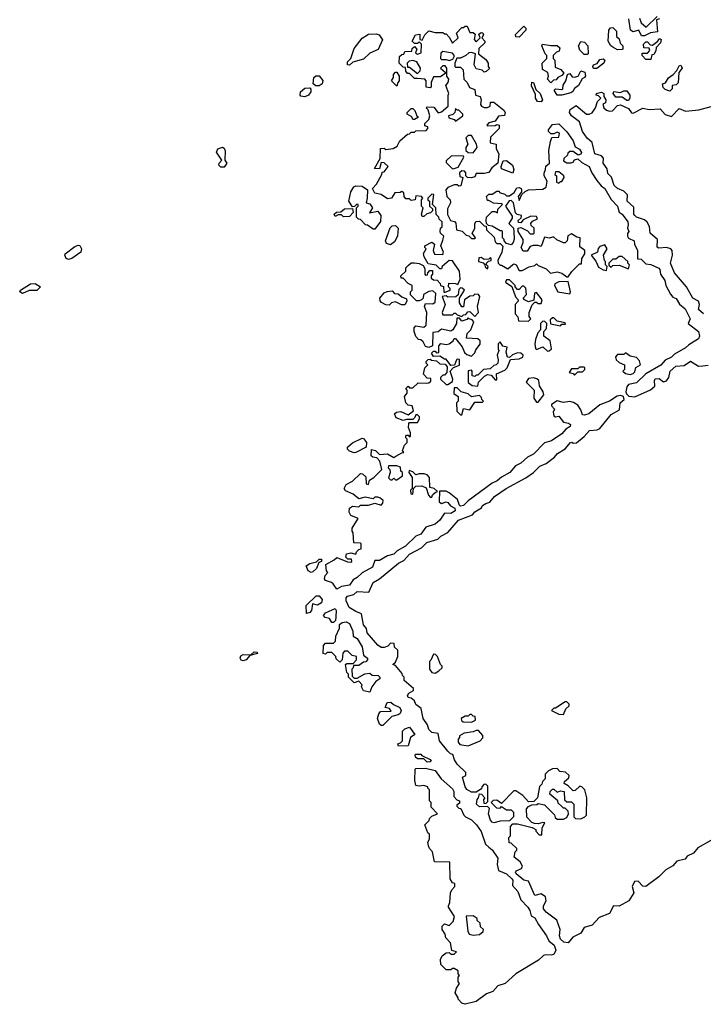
# Model space of a CAD drawing. Extents: x 2380107 to 2585170, y 384273 to 546161.
# Tile 54 of 256: x 2463607 to 2467916, y 454353 to 460560. Entities that reach past the tile are written whole.
import ezdxf

# ---------------------------------------------------------------- set-up
doc = ezdxf.new("R2010")
doc.units = 0

msp = doc.modelspace()

# ---------------------------------------------------------------- linework, layer by layer
at = {"layer": '0CON05XD'}
for points in [[(2467640, 460565), (2467621.7, 460558.3), (2467627, 460483), (2467583.6, 460476.4), (2467545, 460457.5), (2467527.5, 460457.5), (2467510, 460495), (2467475, 460483.8), (2467456.7, 460495), (2467447.5, 460565)], [(2467515, 460570), (2467525, 460540), (2467556.4, 460513.6), (2467625, 460580)], [(2466440, 458675), (2466435, 458680), (2466425, 458670), (2466395, 458660), (2466378.3, 458678.3), (2466361.7, 458678.3), (2466360, 458645), (2466337.5, 458605), (2466325, 458597.5), (2466265, 458610), (2466245, 458592.5), (2466211.7, 458588.3), (2466210, 458505), (2466187, 458493), (2466165, 458500), (2466149.3, 458529.3), (2466135, 458542.5), (2466120, 458545), (2466103, 458563), (2466092.5, 458595), (2466092.5, 458617.5), (2466105, 458630), (2466155, 458622.5), (2466170, 458635), (2466172.5, 458715), (2466158.3, 458751.7), (2466165, 458770), (2466211.7, 458768.3), (2466225, 458780), (2466230, 458835), (2466211.7, 458851.7), (2466185, 458847.5), (2466151.7, 458828.3), (2466150, 458805), (2466140, 458795), (2466125, 458787.5), (2466108.3, 458788.3), (2466070, 458825), (2466070, 458845), (2466080, 458855), (2466080, 458885), (2466055, 458897.5), (2466025, 458930), (2466011.7, 458931.7), (2466010, 458945), (2466040, 458975), (2466040, 458995), (2466057, 459013), (2466075, 459027.5), (2466095, 459027.5), (2466125, 459022.5), (2466150, 459010), (2466161.7, 458991.7), (2466160, 458955), (2466165, 458950), (2466178.3, 458951.7), (2466180, 458965), (2466191.7, 458978.3), (2466208.3, 458978.3), (2466210, 458955), (2466200, 458945), (2466201.7, 458931.7), (2466215, 458920), (2466238.3, 458918.3), (2466257, 458897), (2466260, 458885), (2466278.3, 458878.3), (2466280, 458845), (2466285, 458840), (2466320, 458855), (2466320, 458865), (2466310, 458875), (2466311.7, 458898.3), (2466355, 458897.5), (2466368.3, 458891.7), (2466382.5, 458925), (2466380, 458975), (2466335, 459040), (2466315, 459042.5), (2466270, 459005), (2466265, 458990), (2466255, 458990), (2466231.7, 459011.7), (2466181.7, 459021.7), (2466157.5, 459065), (2466153, 459087), (2466170, 459115), (2466160, 459125), (2466160, 459135), (2466205, 459156.7), (2466222.5, 459145), (2466212.5, 459105), (2466221.7, 459081.7), (2466275, 459080), (2466277.5, 459095), (2466262.5, 459135), (2466275, 459170), (2466280, 459195), (2466260, 459215), (2466257.5, 459225), (2466260, 459245), (2466270, 459255), (2466270, 459285), (2466251.7, 459301.7), (2466250, 459315), (2466233, 459333), (2466230, 459375), (2466210, 459395), (2466218.3, 459458.3), (2466205, 459460), (2466180, 459435), (2466180, 459425), (2466190, 459415), (2466190, 459385), (2466208.3, 459368.3), (2466210, 459355), (2466197, 459343), (2466173, 459337), (2466155, 459320), (2466145, 459320), (2466140, 459335), (2466150, 459375), (2466140, 459385), (2466140, 459425), (2466147.5, 459435), (2466140, 459445), (2466105, 459450), (2466100, 459425), (2466075, 459420), (2466065, 459430), (2466041.7, 459431.7), (2466030, 459445), (2466028.3, 459468.3), (2466015, 459477.5), (2466005, 459470), (2465971.7, 459468.3), (2465950, 459435), (2465925, 459430), (2465885, 459457.5), (2465845, 459467.5), (2465830, 459495), (2465857, 459523), (2465890, 459585), (2465891.7, 459598.3), (2465905, 459600), (2465930, 459635), (2465905, 459657.5), (2465885, 459660), (2465875, 459620), (2465842.5, 459622.5), (2465880, 459685), (2465881.7, 459748.3), (2465905, 459750), (2465915, 459742.5), (2465961.7, 459748.3), (2465986.7, 459763.3), (2466003.6, 459796.4), (2466051.7, 459838.3), (2466065, 459840), (2466075, 459850), (2466095, 459850), (2466105, 459860), (2466168.3, 459861.7), (2466180, 459875), (2466180, 459885), (2466161.7, 459891.7), (2466160, 459905), (2466185, 459930), (2466192.5, 459955), (2466181.7, 459991.7), (2466170, 460005), (2466175, 460010), (2466218.3, 460008.3), (2466245, 459972.5), (2466265, 459980), (2466307.5, 460015), (2466307.5, 460085), (2466312.5, 460095), (2466292.5, 460145), (2466307.5, 460165), (2466312.5, 460185), (2466300, 460205), (2466300, 460255), (2466288.3, 460268.3), (2466275, 460270), (2466260, 460255), (2466288.3, 460228.3), (2466288.3, 460221.7), (2466259.3, 460200.7), (2466215, 460200), (2466200, 460165), (2466200, 460135), (2466195, 460130), (2466170, 460135), (2466170, 460175), (2466160, 460185), (2466115, 460190), (2466095, 460190), (2466065, 460220), (2466051.7, 460221.7), (2466040, 460235), (2466038.3, 460258.3), (2466025, 460260), (2466000, 460285), (2466001.7, 460328.3), (2466015, 460340), (2466028.3, 460341.7), (2466035, 460360), (2466078.3, 460361.7), (2466081.7, 460378.3), (2466095, 460390), (2466110, 460375), (2466101.7, 460351.7), (2466115, 460342.5), (2466138.3, 460351.7), (2466140, 460405), (2466125, 460420), (2466115, 460410), (2466095, 460410), (2466080, 460425), (2466102.5, 460465), (2466128.3, 460468.3), (2466130, 460435), (2466145, 460430), (2466160, 460465), (2466185, 460490), (2466225, 460480), (2466275, 460480), (2466285, 460470), (2466295, 460470), (2466315, 460450), (2466335, 460412.5), (2466370, 460445), (2466360, 460475), (2466395, 460510), (2466405, 460510), (2466415, 460520), (2466428.3, 460518.3), (2466445, 460480), (2466465, 460480), (2466478.3, 460468.3), (2466472.5, 460435), (2466485, 460420), (2466510, 460445), (2466501.7, 460468.3), (2466515, 460480), (2466526.4, 460476.4), (2466530, 460465), (2466520, 460445), (2466540, 460425), (2466540, 460415), (2466501.7, 460378.3), (2466500, 460345), (2466545, 460310), (2466560, 460285), (2466560, 460265), (2466568.3, 460251.7), (2466547, 460233), (2466535, 460230), (2466521.7, 460241.7), (2466485, 460250), (2466472.5, 460275), (2466480, 460345), (2466455, 460352.5), (2466438.3, 460351.7), (2466420, 460335), (2466385, 460317.5), (2466362.5, 460317.5), (2466350, 460285), (2466350, 460265), (2466355, 460260), (2466385, 460260), (2466403, 460243), (2466407.5, 460185), (2466427.5, 460165), (2466441.7, 460131.7), (2466475, 460120), (2466480, 460085), (2466510, 460075), (2466516.7, 460055), (2466512.5, 460025), (2466517.5, 460015), (2466535, 460006.2), (2466555, 460006.7), (2466572.5, 460015), (2466575, 460040), (2466595, 460040), (2466659.3, 459989.3), (2466667.5, 459975), (2466663, 459957), (2466625, 459952.5), (2466605, 459920), (2466565, 459910), (2466552.5, 459895), (2466555, 459890), (2466605, 459892.5), (2466615, 459900), (2466630, 459895), (2466630, 459875), (2466575, 459820), (2466573, 459783), (2466610, 459775), (2466610, 459745), (2466627.5, 459715), (2466620, 459655), (2466583.6, 459626.4), (2466565, 459597.5), (2466535, 459590), (2466485, 459590), (2466475, 459570), (2466455, 459562.5), (2466430, 459565), (2466420, 459575), (2466420, 459595), (2466410, 459605), (2466393, 459607), (2466380, 459595), (2466381.7, 459571.7), (2466400, 459565), (2466387.5, 459512.5), (2466375, 459510), (2466365, 459520), (2466345, 459520), (2466305, 459502.5), (2466293, 459487), (2466300, 459445), (2466320, 459425), (2466322.5, 459405), (2466303, 459367), (2466303, 459333), (2466323.6, 459293.6), (2466347, 459287), (2466357, 459277), (2466360, 459235), (2466397, 459227), (2466421.7, 459201.7), (2466438.3, 459198.3), (2466455, 459180), (2466475, 459180), (2466480, 459185), (2466460, 459215), (2466477, 459243), (2466477, 459273), (2466483, 459287), (2466505, 459290), (2466535, 459260), (2466548.3, 459258.3), (2466550, 459235), (2466598.3, 459188.3), (2466605, 459160), (2466615, 459150), (2466635, 459150), (2466651.7, 459131.7), (2466647, 459093), (2466620, 459045), (2466622.5, 459025), (2466635, 459012.5), (2466645, 459012.5), (2466685, 458990), (2466715, 459017.5), (2466725, 459020), (2466737.5, 459015), (2466755, 458980), (2466775, 458980), (2466818.3, 459001.7), (2466855, 459010), (2466865, 459020), (2466875, 459010), (2466925, 458990), (2466953, 458963), (2466995, 458970), (2467025, 458962.5), (2467055, 458940), (2467065, 458940), (2467087, 458973), (2467135, 459020), (2467148.3, 459021.7), (2467150, 459055), (2467170, 459085), (2467170, 459105), (2467138.3, 459128.3), (2467140, 459185), (2467118.3, 459188.3), (2467085, 459210), (2467061.7, 459198.3), (2467057.5, 459165), (2467045, 459152.5), (2467035, 459152.5), (2466993, 459173), (2466975, 459190), (2466965, 459190), (2466945, 459182.5), (2466915, 459190), (2466895, 459130), (2466875, 459137.5), (2466843, 459137), (2466825, 459130), (2466805, 459100), (2466781.7, 459101.7), (2466767.5, 459125), (2466780, 459155), (2466780, 459175), (2466750, 459225), (2466750, 459245), (2466765, 459250), (2466808.3, 459228.3), (2466825, 459210), (2466845, 459210), (2466850, 459215), (2466850, 459245), (2466831.7, 459261.7), (2466830, 459275), (2466840, 459290), (2466870, 459305), (2466865, 459320), (2466828.3, 459321.7), (2466781.7, 459298.3), (2466765, 459280), (2466751.7, 459281.7), (2466750, 459295), (2466768.3, 459311.7), (2466770, 459325), (2466742.5, 459332.5), (2466731.7, 459341.7), (2466720, 459405), (2466705, 459420), (2466691.7, 459418.3), (2466670, 459385), (2466711.7, 459321.7), (2466711.7, 459308.3), (2466690, 459275), (2466720, 459245), (2466722.5, 459225), (2466723, 459177), (2466717.5, 459155), (2466705, 459140), (2466675, 459150), (2466660, 459165), (2466660, 459175), (2466650, 459185), (2466650, 459225), (2466645, 459230), (2466635, 459230), (2466585, 459257.5), (2466561.7, 459261.7), (2466550, 459275), (2466547.5, 459295), (2466550, 459315), (2466585, 459350), (2466601.7, 459351.7), (2466618.3, 459341.7), (2466620, 459365), (2466650, 459395), (2466645, 459400), (2466593, 459403), (2466565, 459420), (2466555, 459420), (2466550, 459445), (2466565, 459460), (2466585, 459460), (2466615, 459480), (2466630, 459480), (2466631.7, 459471.7), (2466665, 459460), (2466675, 459450), (2466695, 459450), (2466725, 459470), (2466740.7, 459499.3), (2466755, 459502.5), (2466767.5, 459495), (2466770, 459485), (2466770, 459475), (2466750, 459445), (2466755, 459420), (2466771.7, 459458.3), (2466793, 459477), (2466815, 459487.5), (2466905, 459492.5), (2466926.4, 459503.6), (2466931.7, 459541.7), (2466912.5, 459575), (2466913, 459593), (2466922.5, 459615), (2466923, 459637), (2466947.5, 459655), (2466942.5, 459735), (2466952.5, 459792.5)], [(2466755, 460448.8), (2466735, 460451.2), (2466733.4, 460466.6), (2466785, 460520), (2466796.7, 460506.7), (2466797.5, 460495), (2466755, 460448.8)], [(2467375, 460370), (2467345, 460386.7), (2467333.8, 460395), (2467317.5, 460425), (2467320, 460495), (2467331.7, 460508.3), (2467345, 460510), (2467368.3, 460488.3), (2467370, 460455), (2467385, 460440), (2467393, 460413), (2467410, 460395), (2467410, 460375), (2467405, 460372.5), (2467375, 460370)], [(2465685, 460272.5), (2465673.3, 460275), (2465672.5, 460295), (2465693.6, 460316.4), (2465715, 460377.5), (2465766.1, 460443.9), (2465805, 460468.8), (2465855, 460471.2), (2465873.9, 460463.9), (2465893.3, 460433.3), (2465867.3, 460372.7), (2465815, 460349.5), (2465775, 460310.8), (2465707.7, 460292.3), (2465685, 460272.5)], [(2467185, 460340), (2467165, 460340), (2467138.3, 460368.3), (2467130, 460395), (2467145, 460422.5), (2467168.3, 460418.3), (2467187.5, 460395), (2467190, 460345), (2467185, 460340)], [(2467585, 460310), (2467555, 460310), (2467530, 460335), (2467531.7, 460348.3), (2467565, 460350), (2467580, 460365), (2467575, 460380), (2467541.7, 460381.7), (2467540, 460405), (2467555, 460420), (2467565, 460420), (2467581.7, 460401.7), (2467595, 460400), (2467630, 460425), (2467635, 460440), (2467645, 460440), (2467650, 460435), (2467647.5, 460415), (2467620, 460385), (2467617, 460363), (2467605, 460340), (2467591.7, 460338.3), (2467585, 460310)], [(2466315, 460302.5), (2466338.3, 460311.7), (2466347.5, 460332.5), (2466335, 460350), (2466275, 460360), (2466261.7, 460348.3), (2466260, 460315), (2466265, 460310), (2466295, 460310), (2466315, 460302.5)], [(2466955, 460162.5), (2466933.3, 460185), (2466940, 460205), (2466937, 460227), (2466902.5, 460245), (2466900, 460285), (2466930, 460315), (2466930, 460335), (2466920, 460345), (2466897.5, 460395), (2466903.6, 460406.4), (2466955, 460396.7), (2466995, 460397.5), (2467011.7, 460381.7), (2467008.3, 460361.7), (2466990, 460355), (2466970, 460335), (2466970, 460315), (2466980, 460305), (2466981.7, 460261.7), (2467017.5, 460245), (2467037.5, 460222.5), (2467025, 460207.5), (2467000, 460195), (2466988.3, 460181.7), (2466971.7, 460178.3), (2466955, 460162.5)], [(2466115, 460220), (2466131.7, 460238.3), (2466132.5, 460255), (2466110, 460295), (2466085, 460302.5), (2466061.7, 460298.3), (2466050, 460285), (2466051.7, 460261.7), (2466065, 460260), (2466115, 460220)], [(2467245, 460253.3), (2467225, 460253.3), (2467220, 460265), (2467223.3, 460275), (2467246.7, 460283.3), (2467265, 460310), (2467285, 460313.3), (2467295.9, 460305.9), (2467290, 460285), (2467245, 460253.3)], [(2465985, 460140), (2465950, 460175), (2465962.5, 460195), (2465962.5, 460215), (2465975, 460230), (2465985, 460230), (2466000, 460205), (2466000, 460175), (2465990, 460165), (2465985, 460140)], [(2467025, 460083.8), (2466995, 460084), (2466976.7, 460115), (2466985, 460123.3), (2467025, 460120), (2467030, 460125), (2467033, 460147), (2467050, 460175), (2467060, 460215), (2467075, 460220), (2467090, 460200), (2467105, 460197.5), (2467126.7, 460203.3), (2467145, 460237.5), (2467169.3, 460229.3), (2467173, 460207), (2467166.7, 460195), (2467153.6, 460186.4), (2467130, 460145), (2467103.6, 460126.4), (2467093, 460107), (2467081.7, 460098.3), (2467025, 460083.8)], [(2467705, 460110), (2467675, 460120), (2467663, 460133), (2467660, 460155), (2467678.3, 460161.7), (2467697, 460193), (2467726.4, 460213.6), (2467750, 460240), (2467765, 460270), (2467775, 460272.5), (2467782.5, 460255), (2467762.5, 460227.5), (2467757, 460163), (2467745, 460150), (2467720, 460145), (2467720, 460125), (2467705, 460110)], [(2465495, 460142.5), (2465472.9, 460142.9), (2465457.5, 460155), (2465460, 460195), (2465473, 460207), (2465495, 460206.7), (2465517, 460177), (2465514.3, 460155), (2465495, 460142.5)], [(2466895, 460042.5), (2466870, 460045), (2466857.5, 460065), (2466859.3, 460089.3), (2466833.6, 460143.6), (2466835, 460166.7), (2466846.7, 460165), (2466860, 460120), (2466887.5, 460095), (2466902.5, 460055), (2466895, 460042.5)], [(2465405, 460073.5), (2465378.8, 460078.8), (2465374, 460085), (2465376, 460105), (2465405, 460128), (2465435, 460131.2), (2465442.7, 460122.7), (2465442.2, 460105), (2465426.4, 460083.6), (2465405, 460073.5)], [(2467916.7, 458705), (2467885, 458733.3), (2467892, 458765), (2467886, 458786), (2467850, 458805), (2467811.2, 458875), (2467733.7, 458963.7), (2467708.8, 459025), (2467721.2, 459075), (2467720, 459105), (2467712.5, 459115), (2467685, 459124), (2467635, 459119.2), (2467625, 459126.7), (2467626.7, 459175), (2467581.2, 459215), (2467576.1, 459256.1), (2467563.3, 459283.3), (2467545, 459297.5), (2467495, 459314.2), (2467483.8, 459325), (2467478, 459335), (2467478.3, 459378.3), (2467436.2, 459415), (2467437.5, 459455), (2467415, 459480), (2467375, 459495.8), (2467354.6, 459514.6), (2467338.3, 459568.3), (2467315, 459590), (2467309.4, 459619.4), (2467284, 459655), (2467288, 459688), (2467275, 459701.2), (2467232, 459715), (2467216.1, 459786.1), (2467185, 459813.3), (2467154, 459855), (2467135.8, 459915.8), (2467085, 459953.8), (2467073.8, 459975), (2467077, 459993), (2467115, 460020), (2467180, 459965), (2467196.4, 459963.6), (2467215, 459972.5), (2467237.5, 460005), (2467250, 460045), (2467270, 460065), (2467255, 460080), (2467240, 460085), (2467242.5, 460095), (2467275, 460102.5), (2467290, 460095), (2467290, 460075), (2467302.5, 460055), (2467300, 460035), (2467283, 460027), (2467290, 460005), (2467305, 459990), (2467325, 459983.3), (2467343.6, 459986.4), (2467375, 460020), (2467395, 460022.5), (2467445, 460000), (2467463.6, 459973.6), (2467475, 459970), (2467535, 460003.3), (2467575, 459994), (2467645, 459997.5), (2467675, 459963.3), (2467715, 459950), (2467765, 460000), (2467805, 459983.3), (2467888.3, 459991.7), (2467965, 460013.3)], [(2467445, 460050), (2467435, 460050), (2467405, 460072.5), (2467365, 460072.5), (2467347.5, 460095), (2467353.3, 460106.7), (2467395, 460100), (2467415, 460112.5), (2467435, 460112.5), (2467452.5, 460085), (2467452.5, 460065), (2467445, 460050)], [(2466095, 459930), (2466085, 459930), (2466078.3, 459948.3), (2466050, 459965), (2466050, 459975), (2466075, 460000), (2466085, 460000), (2466098.3, 459988.3), (2466110, 459955), (2466120, 459945), (2466095, 459930)], [(2466355, 459920), (2466400, 459955), (2466400, 459965), (2466375, 459990), (2466365, 459990), (2466355, 460000), (2466350, 459975), (2466338.3, 459961.7), (2466310, 459955), (2466311.7, 459941.7), (2466345, 459930), (2466355, 459920)], [(2466952.5, 459792.5), (2466961.7, 459818.3), (2467005, 459820), (2467010, 459845), (2466995, 459850), (2466975, 459840), (2466955, 459840), (2466940, 459855), (2466940, 459865), (2466965, 459900), (2467005, 459902.5), (2467055, 459853.3), (2467095.5, 459795.5), (2467108.8, 459758.8), (2467135, 459743.8), (2467147.5, 459722.5), (2467145, 459712.5), (2467127, 459707), (2467095, 459730), (2467075, 459730), (2467061.7, 459718.3), (2467060, 459705), (2467037.5, 459685), (2467035, 459670), (2467055, 459657.5), (2467083, 459657), (2467095, 459662.5), (2467105, 459677.5), (2467125, 459683.3), (2467150.8, 459660.8), (2467196.7, 459635), (2467213.8, 459593.8), (2467245.9, 459545.9), (2467272.9, 459512.9), (2467295.6, 459495.6), (2467335.7, 459425.7), (2467375.5, 459385.5), (2467385, 459347.5), (2467405, 459333.3), (2467440, 459285), (2467443.6, 459266.4), (2467437.5, 459245), (2467447.5, 459225), (2467438.3, 459211.7), (2467437.5, 459195), (2467445, 459182.5), (2467480, 459165), (2467482.5, 459145), (2467502.5, 459105), (2467501.7, 459051.7), (2467525, 459050), (2467555, 459020), (2467585, 459017.5), (2467635, 458993.8), (2467642, 458985), (2467646, 458955), (2467673.3, 458915), (2467680, 458885), (2467709.3, 458829.3), (2467725, 458810), (2467745, 458803.3), (2467766.9, 458766.9), (2467801.7, 458738.3), (2467832.5, 458675), (2467820, 458645), (2467886, 458595), (2467893.3, 458565), (2467885, 458547.5), (2467825, 458511.2), (2467805, 458491.2), (2467735, 458452), (2467715, 458432), (2467675, 458414), (2467648.3, 458381.7), (2467553.2, 458326.8), (2467495, 458270.8), (2467445, 458260), (2467433.8, 458245), (2467428, 458215), (2467431.7, 458201.7), (2467447.7, 458187.7), (2467485, 458183.3), (2467584.2, 458225.8), (2467610.8, 458249.2), (2467608.6, 458285), (2467613.4, 458296.6), (2467637.3, 458297.3), (2467665, 458277.5), (2467685, 458282.5), (2467698.8, 458305), (2467708, 458345), (2467742.5, 458375), (2467795, 458380), (2467835, 458407.5), (2467885, 458376.7), (2467913, 458377), (2467947, 458383)], [(2466465, 459720), (2466490, 459755), (2466487.5, 459775), (2466455, 459830), (2466435, 459830), (2466420, 459815), (2466432.5, 459775), (2466420, 459755), (2466420, 459735), (2466433, 459723), (2466465, 459720)], [(2464895, 459630), (2464875, 459630), (2464862.3, 459642.3), (2464864.1, 459655.9), (2464880, 459675), (2464848, 459725), (2464856.7, 459745), (2464885, 459756), (2464895, 459750), (2464902.8, 459732.8), (2464900, 459675), (2464912.5, 459655), (2464895, 459630)], [(2466335, 459620), (2466345, 459622.5), (2466370, 459630), (2466407, 459693), (2466405, 459700), (2466328.3, 459701.7), (2466295, 459670), (2466295, 459660), (2466335, 459620)], [(2466715, 459592.5), (2466645, 459620), (2466642.5, 459635), (2466655, 459670), (2466675, 459672.5), (2466713, 459643), (2466722.5, 459615), (2466715, 459592.5)], [(2467005, 459530), (2467015, 459540), (2467025, 459540), (2467040, 459565), (2467037.5, 459575), (2467005, 459600), (2466985, 459600), (2466980, 459585), (2466990, 459575), (2466990, 459535), (2467005, 459530)], [(2465845, 459240), (2465835, 459240), (2465800, 459265), (2465787.5, 459267.5), (2465755, 459300), (2465741.7, 459301.7), (2465730, 459315), (2465730, 459375), (2465740, 459385), (2465740, 459395), (2465733, 459397), (2465718.3, 459381.7), (2465705, 459380), (2465682.5, 459415), (2465693.3, 459475), (2465713.6, 459506.4), (2465725, 459512.5), (2465765, 459510), (2465798.3, 459488.3), (2465797.5, 459435), (2465790, 459405), (2465815, 459400), (2465830, 459375), (2465811.7, 459341.7), (2465865, 459352.5), (2465882.5, 459325), (2465881.7, 459288.3), (2465845, 459240)], [(2465648.3, 459318.3), (2465635, 459330), (2465615, 459330), (2465595, 459320), (2465590, 459335), (2465603, 459347), (2465631.7, 459348.3), (2465655, 459366.7), (2465705, 459370), (2465710, 459345), (2465685, 459320), (2465648.3, 459318.3)], [(2465945, 459140), (2465920, 459150), (2465912.5, 459165), (2465941.7, 459248.3), (2465955, 459260), (2465975, 459262.5), (2465992.5, 459245), (2465987.5, 459195), (2465969.3, 459160.7), (2465945, 459140)], [(2463915, 459047.5), (2463899.2, 459055), (2463890.8, 459075), (2463893.8, 459085), (2463955, 459130), (2463975, 459138.8), (2463985, 459136.7), (2463996.7, 459115), (2463991.1, 459095), (2463935, 459053.8), (2463915, 459047.5)], [(2467305, 458980), (2467310, 459005), (2467300, 459015), (2467300, 459035), (2467293, 459043), (2467287.5, 459075), (2467310, 459115), (2467295, 459140), (2467265, 459130), (2467253, 459117), (2467250, 459095), (2467210, 459075), (2467238.3, 459038.3), (2467255, 459000), (2467285, 458982.5), (2467305, 458980)], [(2466555, 458990), (2466560, 459005), (2466550, 459015), (2466550, 459025), (2466561.7, 459038.3), (2466578.3, 459041.7), (2466580, 459055), (2466575, 459060), (2466565, 459050), (2466535, 459047.5), (2466515, 459060), (2466501.7, 459058.3), (2466500, 459035), (2466528.3, 459028.3), (2466540, 459015), (2466541.7, 459001.7), (2466555, 458990)], [(2467445, 458990), (2467450, 459015), (2467440, 459025), (2467440, 459035), (2467405, 459067.5), (2467385, 459067.5), (2467365, 459050), (2467345, 459050), (2467320, 459025), (2467321.7, 459011.7), (2467335, 459000), (2467345, 459010), (2467385, 459012.5), (2467445, 458990)], [(2463625, 458834.2), (2463606.7, 458845), (2463611.2, 458855), (2463675, 458895.8), (2463705, 458898), (2463737.5, 458875), (2463715, 458853.8), (2463667.3, 458852.7), (2463625, 458834.2)], [(2466475, 458690), (2466500, 458715), (2466493, 458753), (2466507.5, 458815), (2466498.3, 458828.3), (2466475, 458830), (2466465, 458820), (2466445, 458817.5), (2466410, 458795), (2466405, 458750), (2466395, 458750), (2466380, 458775), (2466380, 458805), (2466410, 458855), (2466397, 458867), (2466385, 458870), (2466375, 458860), (2466370, 458825), (2466357, 458813), (2466305, 458810), (2466295, 458820), (2466270, 458815), (2466290, 458765), (2466270, 458715), (2466275, 458700), (2466335, 458700), (2466345, 458710), (2466355, 458710), (2466365, 458700), (2466395, 458690), (2466405, 458700), (2466418.3, 458701.7), (2466431.7, 458718.3), (2466445, 458720), (2466475, 458690)], [(2466815, 458660), (2466830, 458675), (2466818.3, 458688.3), (2466817.5, 458715), (2466837.5, 458762.5), (2466855, 458780), (2466865, 458780), (2466875, 458770), (2466895, 458770), (2466900, 458795), (2466865, 458840), (2466853, 458837), (2466848.3, 458791.7), (2466815, 458782.5), (2466790, 458795), (2466780, 458805), (2466801.7, 458828.3), (2466798.3, 458868.3), (2466785, 458880), (2466775, 458880), (2466755, 458860), (2466745, 458860), (2466730, 458875), (2466730, 458885), (2466695, 458920), (2466675, 458920), (2466670, 458905), (2466708.3, 458878.3), (2466733.3, 458813.3), (2466750, 458795), (2466750, 458785), (2466730, 458765), (2466730, 458705), (2466747, 458687), (2466751.7, 458661.7), (2466815, 458660)], [(2467075, 458832.5), (2467080, 458845), (2467065, 458910), (2467005, 458907.5), (2466980, 458895), (2466977.5, 458885), (2467000, 458845), (2467075, 458832.5)], [(2465935, 458760), (2465915, 458762.5), (2465887, 458777), (2465878.3, 458788.3), (2465877.5, 458805), (2465905, 458837.5), (2465923, 458847), (2465955, 458850), (2465970, 458835), (2465991.7, 458831.7), (2466015, 458812.5), (2466045, 458800), (2466047.5, 458785), (2466035, 458763.3), (2466013.6, 458763.6), (2465975, 458782.5), (2465950, 458775), (2465935, 458760)], [(2467065, 454740.8), (2467037.5, 454745), (2467016.2, 454765), (2467010, 454785), (2467013.3, 454825), (2466993, 454883), (2466925, 454933.3), (2466908.8, 454955), (2466908.8, 454975), (2466926.7, 455005), (2466920.5, 455030.5), (2466895, 455048.8), (2466855, 455040), (2466815, 455130), (2466785, 455136.7), (2466736.2, 455175), (2466732, 455185), (2466735.9, 455194.1), (2466770, 455210), (2466776.7, 455225), (2466761.7, 455251.7), (2466725, 455280), (2466730, 455315), (2466740, 455325), (2466740, 455335), (2466705, 455370), (2466691.7, 455371.7), (2466690, 455405), (2466700, 455415), (2466700, 455475), (2466715, 455490), (2466745, 455490), (2466837, 455467), (2466860, 455455), (2466860, 455445), (2466881.7, 455421.7), (2466898.3, 455421.7), (2466900, 455465), (2466918.3, 455498.3), (2466905, 455500), (2466875, 455490), (2466853, 455493), (2466835, 455500), (2466803, 455533), (2466802.5, 455585), (2466815, 455600), (2466835, 455610), (2466867, 455613), (2466875, 455620), (2466915, 455610), (2466978.3, 455548.3), (2466981.7, 455531.7), (2466995, 455520), (2467035, 455520), (2467055, 455530), (2467067, 455553), (2467065, 455570), (2467045, 455590), (2467035, 455590), (2467021.7, 455601.7), (2467001.7, 455621.7), (2467000, 455635), (2466948.3, 455678.3), (2466950, 455695), (2466965, 455710), (2466975, 455710), (2466995, 455690), (2467015, 455700), (2467040, 455695), (2467041.7, 455641.7), (2467055, 455630), (2467085, 455630), (2467100, 455615), (2467100, 455535), (2467110, 455525), (2467145, 455522.5), (2467170, 455535), (2467180, 455545), (2467182.5, 455655), (2467170, 455705), (2467150, 455725), (2467138.3, 455728.3), (2467108.3, 455701.7), (2467095, 455700), (2467065, 455730), (2467040, 455745), (2467041.7, 455758.3), (2467068.3, 455781.7), (2467070, 455795), (2467047, 455817), (2467011.7, 455821.7), (2466995, 455840), (2466965, 455837.5), (2466940, 455825), (2466920, 455805), (2466920, 455775), (2466901.7, 455758.3), (2466898.3, 455741.7), (2466883, 455727), (2466870, 455655), (2466848.3, 455631.7), (2466815, 455630), (2466779.3, 455669.3), (2466735, 455700), (2466721.7, 455698.3), (2466645, 455620), (2466615, 455640), (2466591.7, 455638.3), (2466580, 455625), (2466611.7, 455591.7), (2466635, 455590), (2466645, 455600), (2466675, 455580), (2466705, 455580), (2466720, 455565), (2466720, 455535), (2466695, 455510), (2466635, 455507.5), (2466595, 455497.5), (2466585, 455502.5), (2466573.8, 455515), (2466562.5, 455555), (2466568.3, 455588.3), (2466555, 455600), (2466505, 455597.5), (2466487.5, 455615), (2466490, 455645), (2466500, 455655), (2466505, 455680), (2466518.3, 455678.3), (2466540, 455655), (2466530, 455645), (2466531.7, 455621.7), (2466545, 455620), (2466558.3, 455631.7), (2466558.3, 455728.3), (2466545, 455740), (2466531.7, 455738.3), (2466520, 455725), (2466518.3, 455711.7), (2466485, 455690), (2466455, 455690), (2466425, 455706.7), (2466414, 455725), (2466397.5, 455785), (2466420, 455795), (2466420, 455815), (2466365, 455867.5), (2466347.5, 455895), (2466338.3, 455928.3), (2466323, 455933), (2466305, 455950), (2466253.3, 456015), (2466245, 456060), (2466205, 456066.7), (2466186.7, 456085), (2466177.5, 456115), (2466150, 456155), (2466137, 456217), (2466105, 456242.5), (2466096.1, 456266.1), (2466075, 456283.3), (2466055, 456287.5), (2466050.7, 456299.3), (2466060, 456315), (2466088.3, 456331.7), (2466090, 456345), (2466030, 456395), (2466030, 456415), (2466020, 456425), (2466018.3, 456438.3), (2465975, 456490), (2465960, 456495), (2465975, 456510), (2465990, 456545), (2465990, 456585), (2465970, 456605), (2465968.3, 456628.3), (2465945, 456630), (2465928.3, 456611.7), (2465905, 456602.5), (2465885, 456602.5), (2465865, 456617.5), (2465797.5, 456695), (2465792.5, 456722.5), (2465773.3, 456745), (2465762.5, 456815), (2465725, 456828.8), (2465684.6, 456854.6), (2465665, 456897.5), (2465664.5, 456915.5), (2465673.5, 456926.5), (2465712.7, 456937.3), (2465735, 456956.2), (2465808.3, 456951.7), (2465835, 457013.3), (2465874.1, 457035.9), (2465995, 457133.8), (2466028.8, 457151.2), (2466065, 457191.2), (2466138.8, 457231.2), (2466172.5, 457265), (2466243.6, 457286.4), (2466262.5, 457305), (2466305, 457327.5), (2466373.3, 457405), (2466460.5, 457439.5), (2466475, 457456.7), (2466517.3, 457482.7), (2466525, 457496.7), (2466545, 457511.2), (2466571.2, 457518.8), (2466600, 457555), (2466674.2, 457605.8), (2466797.3, 457672.7), (2466845, 457706), (2466885, 457746.2), (2466925, 457763.3), (2466977.5, 457802.5), (2466997.5, 457825), (2467045.9, 457854.1), (2467080, 457895), (2467087, 457897), (2467095, 457890), (2467117, 457893), (2467165, 457932.5), (2467199.3, 457970.7), (2467246.4, 457973.6), (2467265, 457982.5), (2467335, 458071.2), (2467388.3, 458101.7), (2467391.2, 458145), (2467417.5, 458165), (2467412.5, 458185), (2467395, 458191.2), (2467373.2, 458186.8), (2467325, 458156), (2467265, 458131.2), (2467195, 458076), (2467167.5, 458067.5), (2467155, 458070), (2467145, 458100), (2467125, 458130), (2467097, 458147), (2467075, 458152.5), (2467035, 458147.5), (2466995, 458156.7), (2466960, 458135), (2466960, 458125), (2466977.5, 458105), (2466970, 458085), (2466973.6, 458063.6), (2466985, 458057.5), (2467005, 458060), (2467035, 458022.5), (2467067, 458017), (2467078.3, 458008.3), (2467077.5, 457995), (2467050.5, 457979.5), (2467025, 457948.8), (2466960, 457905), (2466915, 457893.3), (2466845, 457821.2), (2466807.7, 457802.3), (2466766.2, 457765), (2466733.1, 457746.9), (2466696.2, 457705), (2466645, 457676.2), (2466617.6, 457652.4), (2466585, 457638.8), (2466433.6, 457526.4), (2466405, 457498), (2466385, 457494), (2466378.3, 457498.3), (2466366.2, 457536.2), (2466315, 457577.5), (2466295, 457587.5), (2466252.5, 457587.5), (2466251.7, 457521.7), (2466265, 457510), (2466295, 457520), (2466305, 457517.5), (2466322.5, 457495), (2466350, 457480), (2466351.2, 457465), (2466325, 457448), (2466285, 457450), (2466256.2, 457405), (2466225, 457380.8), (2466168, 457362), (2466135, 457316.7), (2466105, 457303.8), (2466038.3, 457241.7), (2465987.4, 457212.6), (2465965, 457190), (2465925, 457181.2), (2465875, 457150), (2465845, 457150), (2465831.4, 457108.6), (2465765, 457072.5), (2465735, 457043.8), (2465710, 457030), (2465685, 456995.8), (2465635, 456986.7), (2465605, 456970), (2465583.3, 457003.3), (2465572.5, 457012.5), (2465535, 457024), (2465528.8, 457035), (2465533, 457057), (2465550, 457075), (2465540, 457085), (2465537.5, 457125), (2465590, 457155), (2465605, 457170), (2465673, 457143), (2465695, 457140), (2465700, 457145), (2465698.3, 457158.3), (2465675, 457160), (2465663, 457173), (2465667, 457193), (2465695, 457200), (2465725, 457190), (2465730, 457205), (2465745, 457220), (2465760, 457225), (2465760, 457255), (2465755, 457260), (2465713, 457263), (2465710, 457325), (2465702.5, 457335), (2465702.5, 457355), (2465740, 457415), (2465694.1, 457434.1), (2465683.3, 457455), (2465685, 457480), (2465705, 457492.5), (2465745, 457490), (2465755, 457500), (2465805, 457500), (2465845, 457512.5), (2465885, 457500), (2465897, 457513), (2465898.3, 457528.3), (2465877, 457547), (2465865, 457550), (2465845, 457550), (2465835, 457540), (2465785, 457550), (2465745, 457540), (2465708.3, 457568.3), (2465660.7, 457590.7), (2465652.5, 457605), (2465665, 457630), (2465705, 457650), (2465755, 457700), (2465768.3, 457698.3), (2465788.3, 457678.3), (2465790, 457635), (2465805, 457630), (2465811.7, 457658.3), (2465840, 457675), (2465890, 457725), (2465877.5, 457777.5), (2465858.3, 457798.3), (2465832.5, 457802.5), (2465821.7, 457811.7), (2465825, 457850), (2465850, 457845), (2465875, 457820), (2465925, 457822.5), (2465965, 457800), (2465978.3, 457808.3), (2466015, 457830), (2466028.3, 457831.7), (2466020, 457845), (2466033, 457877), (2466050, 457895), (2466050, 457915), (2466040, 457925), (2466040, 457935), (2466045, 457940), (2466055, 457940), (2466065, 457930), (2466070, 457935), (2466070, 457955), (2466058.3, 457988.3), (2466060, 458015), (2466065, 458020), (2466115, 458020), (2466127.5, 458045), (2466127, 458057), (2466115, 458070), (2466105, 458070), (2466098.3, 458051.7), (2466085, 458040), (2466045, 458040), (2466025, 458032.5), (2465979.3, 458049.3), (2465970, 458075), (2465983, 458087), (2466009.3, 458089.3), (2466055, 458070), (2466090, 458095), (2466080, 458125), (2466055, 458130), (2466040, 458145), (2466032.5, 458185), (2466050, 458205), (2466050, 458225), (2466040, 458235), (2466055, 458250), (2466065, 458240), (2466085, 458240), (2466118.3, 458271.7), (2466171.7, 458268.3), (2466185, 458270), (2466198.3, 458281.7), (2466198.3, 458298.3), (2466175, 458300), (2466152.5, 458325), (2466160, 458365), (2466180, 458385), (2466170, 458395), (2466170, 458405), (2466182.5, 458417.5), (2466195, 458420), (2466203, 458413), (2466235, 458410), (2466255, 458390), (2466288.3, 458388.3), (2466301.7, 458371.7), (2466300, 458335), (2466285, 458320), (2466275, 458320), (2466260, 458305), (2466260, 458295), (2466295, 458260), (2466305, 458260), (2466335, 458280), (2466337.5, 458295), (2466320, 458345), (2466341.7, 458368.3), (2466378.3, 458381.7), (2466378.3, 458418.3), (2466365, 458420), (2466360, 458415), (2466348.3, 458381.7), (2466325, 458380), (2466295, 458420), (2466285, 458420), (2466255, 458440), (2466215, 458437.5), (2466203, 458457), (2466215, 458470), (2466225, 458470), (2466235, 458460), (2466248.3, 458461.7), (2466250, 458505), (2466261.7, 458518.3), (2466295, 458512.5), (2466315, 458517.5), (2466340, 458535), (2466345, 458550), (2466355, 458550), (2466397, 458497), (2466411.7, 458461.7), (2466425, 458450), (2466455, 458440), (2466475, 458460), (2466481.7, 458478.3), (2466510, 458515), (2466510, 458535), (2466495, 458547.5), (2466423, 458553), (2466428.3, 458581.7), (2466450, 458605), (2466470, 458655), (2466458.3, 458668.3), (2466440, 458675)], [(2467015, 458630), (2467025, 458640), (2467048.3, 458641.7), (2467045, 458650), (2466995, 458660), (2466975, 458680), (2466965, 458680), (2466951.7, 458668.3), (2466953, 458643), (2467015, 458630)], [(2466935, 458470), (2466945, 458472.5), (2466960, 458485), (2466950, 458535), (2466910, 458565), (2466910, 458595), (2466927, 458613), (2466930, 458645), (2466918.3, 458658.3), (2466905, 458660), (2466890, 458645), (2466890, 458605), (2466873, 458587), (2466857.5, 458545), (2466853.3, 458515), (2466858.3, 458488.3), (2466865, 458480), (2466905, 458497.5), (2466935, 458470)], [(2466495, 458250), (2466500, 458275), (2466537, 458313), (2466555, 458322.5), (2466578.3, 458318.3), (2466605, 458290), (2466615, 458290), (2466611.7, 458328.3), (2466665, 458350), (2466680, 458365), (2466701.7, 458418.3), (2466755, 458422.5), (2466778.3, 458431.7), (2466780, 458445), (2466767, 458457), (2466745, 458460), (2466713, 458447), (2466695, 458430), (2466681.7, 458431.7), (2466672.5, 458465), (2466680, 458495), (2466651.7, 458501.7), (2466635, 458530), (2466623.6, 458516.4), (2466622.5, 458485), (2466627.5, 458475), (2466617.5, 458445), (2466622.5, 458415), (2466620, 458395), (2466610, 458385), (2466595, 458380), (2466571.7, 458358.3), (2466530, 458355), (2466495, 458320), (2466485, 458320), (2466475, 458310), (2466460, 458315), (2466460, 458345), (2466455, 458350), (2466433, 458347), (2466433.9, 458273.9), (2466460, 458255), (2466495, 458250)], [(2467455, 458322.5), (2467475, 458330), (2467485, 458340), (2467491.7, 458368.3), (2467520, 458385), (2467515, 458410), (2467495, 458430), (2467455, 458440), (2467425, 458460), (2467415, 458450), (2467375, 458450), (2467362.5, 458435), (2467367.5, 458415), (2467385, 458400), (2467420, 458385), (2467420, 458355), (2467410, 458345), (2467425, 458330), (2467455, 458322.5)], [(2467105, 458320), (2467125, 458340), (2467155, 458340), (2467170, 458355), (2467170, 458365), (2467165, 458370), (2467135, 458370), (2467125, 458360), (2467085, 458360), (2467070, 458335), (2467095, 458330), (2467105, 458320)], [(2466875, 458150), (2466910, 458195), (2466907.5, 458215), (2466883, 458253), (2466880, 458285), (2466866.7, 458296.7), (2466845, 458302.5), (2466815, 458297.5), (2466800, 458275), (2466850, 458225), (2466847.5, 458175), (2466865, 458150), (2466875, 458150)], [(2466395, 458070), (2466405, 458110), (2466445, 458100), (2466475, 458150), (2466525, 458150), (2466530, 458155), (2466520, 458165), (2466518.3, 458178.3), (2466505, 458190), (2466455, 458182.5), (2466435, 458202.5), (2466390, 458215), (2466365, 458240), (2466345, 458240), (2466343, 458203), (2466370, 458185), (2466370, 458155), (2466360, 458145), (2466363, 458093), (2466385, 458070), (2466395, 458070)], [(2465715, 457830), (2465685, 457840), (2465673.3, 457853.3), (2465672.5, 457865), (2465705, 457893.3), (2465765, 457922.5), (2465775, 457920), (2465792.5, 457895), (2465790, 457865), (2465725, 457832.5), (2465715, 457830)], [(2465985, 457660), (2466020, 457685), (2466020, 457705), (2466010, 457715), (2466008.3, 457738.3), (2465985, 457747.5), (2465931.7, 457748.3), (2465930, 457735), (2465940, 457725), (2465942.5, 457705), (2465931.7, 457671.7), (2465945, 457660), (2465955, 457660), (2465965, 457670), (2465975, 457660), (2465985, 457660)], [(2466205, 457550), (2466210, 457565), (2466225, 457580), (2466240, 457585), (2466220, 457605), (2466191.7, 457611.7), (2466190, 457675), (2466175, 457690), (2466156.4, 457696.4), (2466125, 457697.5), (2466105, 457690), (2466085, 457710), (2466061.7, 457718.3), (2466060, 457705), (2466080, 457675), (2466080, 457605), (2466070, 457595), (2466071.7, 457571.7), (2466085, 457570), (2466090, 457605), (2466105, 457620), (2466141.7, 457621.7), (2466168.3, 457608.3), (2466183, 457563), (2466195, 457550), (2466205, 457550)], [(2465445, 457076.2), (2465425.8, 457085.8), (2465412.9, 457117.1), (2465435, 457132.9), (2465477.5, 457142.5), (2465495, 457160), (2465508.3, 457158.3), (2465510, 457145), (2465491.7, 457138.3), (2465478.8, 457101.2), (2465455, 457080), (2465445, 457076.2)], [(2465415, 456817.5), (2465413, 456867), (2465475, 456927.5), (2465495, 456927.5), (2465513.3, 456905), (2465508.8, 456885), (2465485, 456868.8), (2465451.7, 456878.3), (2465445.7, 456835), (2465435, 456822.5), (2465415, 456817.5)], [(2465585, 456760), (2465575, 456760), (2465560, 456785), (2465531.7, 456791.7), (2465521.2, 456805), (2465535, 456821.2), (2465595, 456848.8), (2465602, 456835), (2465600, 456795), (2465597, 456773), (2465585, 456760)], [(2465815, 456320), (2465775, 456330), (2465762.5, 456355), (2465766.7, 456366.7), (2465745, 456390), (2465715, 456380), (2465680, 456415), (2465680, 456435), (2465670, 456445), (2465660, 456495), (2465668.3, 456501.7), (2465708.3, 456501.7), (2465730, 456525), (2465730, 456545), (2465701.7, 456551.7), (2465675, 456580), (2465655, 456580), (2465643, 456567), (2465640, 456525), (2465625, 456510), (2465601.7, 456531.7), (2465600, 456545), (2465575, 456570), (2465545, 456570), (2465535, 456560), (2465520, 456565), (2465522.5, 456615), (2465535, 456630), (2465585, 456630), (2465598.3, 456641.7), (2465600, 456675), (2465622.5, 456725), (2465623, 456747), (2465640, 456760), (2465665, 456764), (2465685, 456753.3), (2465706, 456705), (2465710, 456675), (2465735, 456660), (2465765, 456607.5), (2465773.3, 456553.3), (2465800, 456535), (2465800, 456525), (2465788.3, 456511.7), (2465775, 456510), (2465745, 456490), (2465711.7, 456488.3), (2465710, 456475), (2465700, 456465), (2465701.7, 456421.7), (2465715, 456410), (2465735, 456410), (2465783, 456437), (2465815, 456440), (2465828.3, 456428.3), (2465867.5, 456425), (2465876.7, 456415), (2465876.7, 456405), (2465852.3, 456387.7), (2465827.5, 456355), (2465815, 456320)], [(2465015, 456518.6), (2465003.3, 456523.3), (2464996.2, 456535), (2465000, 456550), (2465015, 456558.8), (2465063.8, 456556.2), (2465085, 456575.7), (2465103.6, 456573.6), (2465105, 456563.8), (2465058.3, 456551.7), (2465035, 456524.4), (2465015, 456518.6)], [(2466225, 456440), (2466250, 456455), (2466270, 456475), (2466270, 456485), (2466260, 456495), (2466240, 456545), (2466228.3, 456558.3), (2466215, 456560), (2466198.3, 456521.7), (2466190, 456515), (2466190, 456465), (2466203.9, 456443.9), (2466225, 456440)], [(2465895, 456110), (2465885, 456110), (2465875, 456120), (2465862.5, 456155), (2465870, 456185), (2465881.7, 456198.3), (2465948.3, 456201.7), (2465938.3, 456218.3), (2465910, 456225), (2465922.5, 456255), (2465947, 456257), (2465963, 456243), (2466003.3, 456225), (2466011.2, 456205), (2466005, 456187.5), (2465991.7, 456178.3), (2465951.7, 456168.3), (2465895, 456110)], [(2467035, 456180), (2467050, 456215), (2467070, 456235), (2467070, 456245), (2467055, 456260), (2467045, 456260), (2466985, 456220), (2466975, 456220), (2466960, 456205), (2467005, 456182.5), (2467035, 456180)], [(2466455, 456132.5), (2466480, 456145), (2466478.3, 456168.3), (2466465, 456170), (2466455, 456180), (2466445, 456180), (2466435, 456170), (2466415, 456170), (2466390, 456155), (2466391.7, 456141.7), (2466403, 456133), (2466455, 456132.5)], [(2465995, 455980), (2465990, 455995), (2466008.3, 456001.7), (2466020, 456015), (2466020, 456075), (2466035, 456090), (2466065, 456100), (2466097.5, 456055), (2466070, 456035), (2466055, 455982.5), (2465995, 455980)], [(2466435, 455982.5), (2466510, 456015), (2466527, 456033), (2466527, 456047), (2466498.3, 456078.3), (2466485, 456080), (2466465, 456070), (2466408.3, 456061.7), (2466380, 456045), (2466380, 456035), (2466370, 456025), (2466370, 456005), (2466381.7, 455991.7), (2466435, 455982.5)], [(2466175, 455880), (2466155, 455900), (2466115, 455900), (2466101.7, 455911.7), (2466100, 455925), (2466105, 455930), (2466135, 455930), (2466141.7, 455921.7), (2466195, 455897.5), (2466200, 455885), (2466195, 455882.5), (2466175, 455880)], [(2466415, 454353.3), (2466395, 454360), (2466370, 454385), (2466370, 454395), (2466352.5, 454425), (2466360, 454455), (2466380, 454485), (2466370, 454495), (2466370, 454525), (2466380, 454535), (2466370, 454545), (2466370, 454565), (2466345, 454580), (2466335, 454580), (2466325, 454570), (2466295, 454570), (2466262.5, 454605), (2466260, 454635), (2466270.7, 454659.3), (2466295, 454677.5), (2466315, 454680), (2466325, 454670), (2466345, 454670), (2466360, 454685), (2466331.7, 454691.7), (2466321.7, 454741.7), (2466293, 454773), (2466290, 454795), (2466270, 454825), (2466270, 454845), (2466285, 454860), (2466315, 454850), (2466340, 454875), (2466347, 454907), (2466310, 454965), (2466310, 454975), (2466317.5, 454995), (2466323, 455057), (2466330, 455075), (2466350, 455095), (2466350, 455115), (2466335, 455120), (2466320, 455145), (2466318.3, 455248.3), (2466221.7, 455251.7), (2466210, 455315), (2466190, 455335), (2466183, 455353), (2466180, 455375), (2466190, 455395), (2466190, 455425), (2466180, 455435), (2466160, 455485), (2466188.3, 455511.7), (2466190, 455525), (2466205, 455540), (2466240, 455555), (2466200, 455595), (2466200, 455625), (2466190, 455635), (2466190, 455705), (2466180, 455715), (2466180, 455725), (2466155, 455732.5), (2466125, 455727.5), (2466103, 455733), (2466097.5, 455765), (2466100, 455835), (2466105, 455840), (2466165, 455842.5), (2466225, 455827.5), (2466263.6, 455773.6), (2466335, 455712.5), (2466343.3, 455695), (2466343, 455663), (2466361.7, 455641.7), (2466380, 455635), (2466378.3, 455621.7), (2466361.7, 455608.3), (2466361.7, 455601.7), (2466375, 455590), (2466388.3, 455588.3), (2466406.4, 455546.4), (2466417.5, 455535), (2466455, 455516.7), (2466486, 455485), (2466515, 455442.5), (2466543.8, 455363.8), (2466563.9, 455343.9), (2466585, 455326.2), (2466622, 455275), (2466616, 455235), (2466626.2, 455196.2), (2466675, 455176.2), (2466710, 455145), (2466716.2, 455135), (2466713, 455103), (2466746.2, 455065), (2466765, 455012.5), (2466810, 454965), (2466823.3, 454945), (2466831.7, 454911.7), (2466855, 454897.5), (2466876.4, 454856.4), (2466928.8, 454785), (2466942.9, 454752.9), (2466976.9, 454726.9), (2466987.5, 454695), (2466973.3, 454666.7), (2466957.8, 454662.2), (2466924.1, 454665.9), (2466909.5, 454660.5), (2466877.6, 454632.4), (2466734.3, 454545.7), (2466666.7, 454485), (2466620.6, 454469.4), (2466590, 454435), (2466550, 454420), (2466485, 454372), (2466415, 454353.3)], [(2467963.3, 455385), (2467881.2, 455338.8), (2467855, 455306.2), (2467815, 455287.5), (2467801.2, 455268.8), (2467748.8, 455255), (2467725, 455226.2), (2467679.5, 455200.5), (2467635, 455156.7), (2467555, 455096.7), (2467535, 455098.8), (2467505, 455128.8), (2467482.5, 455127.5), (2467467.5, 455095), (2467478, 455055), (2467447.5, 455005), (2467385, 454971.2), (2467350, 454975), (2467325, 454926.2), (2467259.5, 454900.5), (2467215, 454852), (2467165, 454837.5), (2467145, 454801.2), (2467094.2, 454775.8), (2467065, 454740.8)], [(2466465, 454790), (2466505, 454792.5), (2466528.3, 454811.7), (2466530, 454825), (2466511.7, 454841.7), (2466510, 454865), (2466491.7, 454881.7), (2466490, 454895), (2466465, 454910), (2466421.7, 454908.3), (2466432.5, 454815), (2466440, 454795), (2466465, 454790)]]:
    msp.add_lwpolyline(points, dxfattribs=at)

doc.saveas('drawing.dxf')
